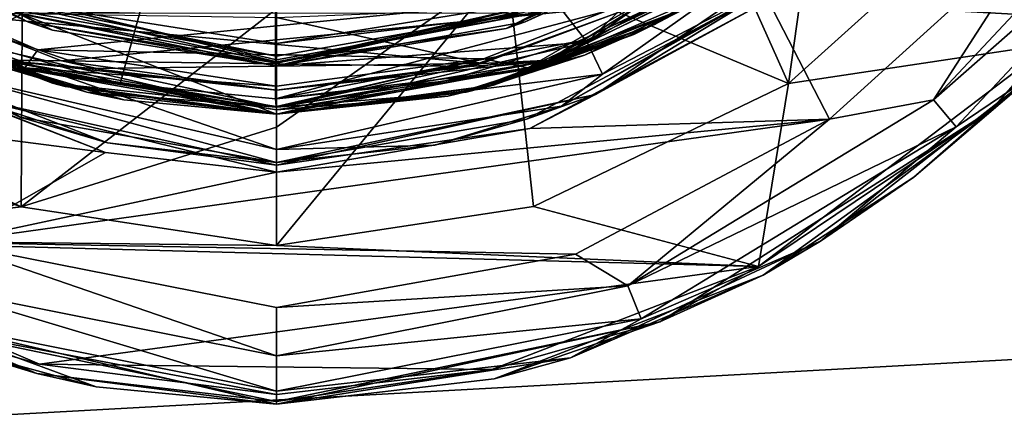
# Model space of a CAD drawing. Extents: x -252 to 252, y -10 to 685.
# Tile 12 of 256: x -2.66 to 7.53, y 59.75 to 63.98. Entities that reach past the tile are written whole.
import ezdxf

# ---------------------------------------------------------------- set-up
doc = ezdxf.new("R2010")
doc.units = 0
doc.header["$LTSCALE"] = 65.369103
for name, color, linetype in [('101', 7, 'CONTINUOUS'), ('135', 7, 'CONTINUOUS'), ('144', 7, 'CONTINUOUS'), ('2521', 7, 'CONTINUOUS'), ('2522', 7, 'CONTINUOUS'), ('2523', 7, 'CONTINUOUS'), ('2524', 7, 'CONTINUOUS'), ('2525', 7, 'CONTINUOUS'), ('2526', 7, 'CONTINUOUS'), ('2527', 7, 'CONTINUOUS'), ('2541', 7, 'CONTINUOUS'), ('2542', 7, 'CONTINUOUS'), ('2543', 7, 'CONTINUOUS'), ('2544', 7, 'CONTINUOUS'), ('292', 7, 'CONTINUOUS'), ('293', 7, 'CONTINUOUS'), ('3396', 7, 'CONTINUOUS'), ('3397', 7, 'CONTINUOUS'), ('3402', 7, 'CONTINUOUS'), ('3403', 7, 'CONTINUOUS'), ('3405', 7, 'CONTINUOUS'), ('3406', 7, 'CONTINUOUS'), ('3501', 7, 'CONTINUOUS'), ('3503', 7, 'CONTINUOUS'), ('3504', 7, 'CONTINUOUS'), ('3505', 7, 'CONTINUOUS'), ('3519', 7, 'CONTINUOUS'), ('3524', 7, 'CONTINUOUS'), ('3533', 7, 'CONTINUOUS'), ('3534', 7, 'CONTINUOUS'), ('3909', 7, 'CONTINUOUS'), ('55', 7, 'CONTINUOUS'), ('56', 7, 'CONTINUOUS'), ('57', 7, 'CONTINUOUS'), ('58', 7, 'CONTINUOUS'), ('76', 7, 'CONTINUOUS'), ('77', 7, 'CONTINUOUS'), ('78', 7, 'CONTINUOUS'), ('79', 7, 'CONTINUOUS'), ('83', 7, 'CONTINUOUS'), ('84', 7, 'CONTINUOUS'), ('85', 7, 'CONTINUOUS')]:
    doc.layers.add(name, color=color, linetype=linetype)

msp = doc.modelspace()

# ---------------------------------------------------------------- linework, layer by layer
at = {"layer": '101', "color": 7, "linetype": 'CONTINUOUS'}
msp.add_3dface([(-2.163, 64.071, -10.503), (0, 63.732, -10.721), (2.218, 64.088, -10.491), (-2.163, 64.071, -10.503)], dxfattribs=at)
at = {"layer": '135', "color": 7, "linetype": 'CONTINUOUS'}
for points in [[(2.375, 63.888, -10.909), (4.513, 64.944, -10.224), (2.69, 64.05, -10.618), (2.375, 63.888, -10.909)], [(2.218, 64.088, -10.491), (0, 63.732, -10.721), (2.69, 64.05, -10.618), (2.218, 64.088, -10.491)], [(2.69, 64.05, -10.618), (0, 63.732, -10.721), (0, 63.562, -10.902), (2.69, 64.05, -10.618)], [(0, 63.543, -10.941), (2.375, 63.888, -10.909), (2.69, 64.05, -10.618), (0, 63.543, -10.941)], [(0, 63.543, -10.941), (2.69, 64.05, -10.618), (0, 63.562, -10.902), (0, 63.543, -10.941)], [(0, 63.5, -11.143), (2.375, 63.888, -10.909), (0, 63.543, -10.941), (0, 63.5, -11.143)]]:
    msp.add_3dface(points, dxfattribs=at)
at = {"layer": '144', "color": 7, "linetype": 'CONTINUOUS'}
for points in [[(-4.696, 65.069, -10.137), (-2.316, 63.869, -10.921), (-2.69, 64.05, -10.618), (-4.696, 65.069, -10.137)], [(0, 63.543, -10.941), (-2.163, 64.071, -10.503), (-2.69, 64.05, -10.618), (0, 63.543, -10.941)], [(-2.316, 63.869, -10.921), (0, 63.5, -11.143), (-2.69, 64.05, -10.618), (-2.316, 63.869, -10.921)], [(0, 63.5, -11.143), (0, 63.543, -10.941), (-2.69, 64.05, -10.618), (0, 63.5, -11.143)], [(0, 63.732, -10.721), (-2.163, 64.071, -10.503), (0, 63.562, -10.902), (0, 63.732, -10.721)], [(-2.163, 64.071, -10.503), (0, 63.543, -10.941), (0, 63.562, -10.902), (-2.163, 64.071, -10.503)]]:
    msp.add_3dface(points, dxfattribs=at)
at = {"layer": '2521', "color": 7, "linetype": 'CONTINUOUS'}
for points in [[(7.863, 65.631, -68.5), (8.02, 63.728, -68.5), (5.296, 63.317, -68.5), (7.863, 65.631, -68.5)], [(-5.465, 61.704, -68.5), (-8.31, 64.025, -68.5), (-2.641, 62.041, -68.5), (-5.465, 61.704, -68.5)], [(-2.641, 62.041, -68.5), (-8.31, 64.025, -68.5), (-5.293, 63.315, -68.5), (-2.641, 62.041, -68.5)], [(8.02, 63.728, -68.5), (4.985, 61.423, -68.5), (5.296, 63.317, -68.5), (8.02, 63.728, -68.5)], [(5.296, 63.317, -68.5), (4.985, 61.423, -68.5), (2.658, 62.046, -68.5), (5.296, 63.317, -68.5)], [(0, 61.642, -68.5), (-5.465, 61.704, -68.5), (-2.641, 62.041, -68.5), (0, 61.642, -68.5)], [(2.658, 62.046, -68.5), (4.985, 61.423, -68.5), (0, 61.642, -68.5), (2.658, 62.046, -68.5)], [(4.985, 61.423, -68.5), (-5.465, 61.704, -68.5), (0, 61.642, -68.5), (4.985, 61.423, -68.5)], [(-5.465, 61.704, -68.5), (4.985, 61.423, -68.5), (-2.452, 60.413, -68.5), (-5.465, 61.704, -68.5)], [(4.985, 61.423, -68.5), (2.228, 60.358, -68.5), (-2.452, 60.413, -68.5), (4.985, 61.423, -68.5)], [(2.228, 60.358, -68.5), (0, 60.1, -68.5), (-2.452, 60.413, -68.5), (2.228, 60.358, -68.5)]]:
    msp.add_3dface(points, dxfattribs=at)
at = {"layer": '2522', "color": 7, "linetype": 'CONTINUOUS'}
for points in [[(5.718, 62.948, -15.5), (7.99, 65.006, -15.5), (5.086, 64.175, -15.5), (5.718, 62.948, -15.5)], [(2.621, 62.853, -15.5), (5.718, 62.948, -15.5), (5.086, 64.175, -15.5), (2.621, 62.853, -15.5)], [(-3.971, 63.46, -15.5), (-5.99, 63.149, -15.5), (-1.769, 62.605, -15.5), (-3.971, 63.46, -15.5)], [(-5.99, 63.149, -15.5), (-3.407, 61.671, -15.5), (-1.769, 62.605, -15.5), (-5.99, 63.149, -15.5)], [(-3.407, 61.671, -15.5), (5.718, 62.948, -15.5), (0, 62.4, -15.5), (-3.407, 61.671, -15.5)], [(3.093, 61.551, -15.5), (5.718, 62.948, -15.5), (-3.407, 61.671, -15.5), (3.093, 61.551, -15.5)], [(0, 62.4, -15.5), (5.718, 62.948, -15.5), (2.621, 62.853, -15.5), (0, 62.4, -15.5)], [(-1.769, 62.605, -15.5), (-3.407, 61.671, -15.5), (0, 62.4, -15.5), (-1.769, 62.605, -15.5)], [(0, 61, -15.5), (3.093, 61.551, -15.5), (-3.407, 61.671, -15.5), (0, 61, -15.5)]]:
    msp.add_3dface(points, dxfattribs=at)
at = {"layer": '2523', "color": 7, "linetype": 'CONTINUOUS'}
for points in [[(6.59, 62.349, -68.4), (8.087, 63.655, -68.4), (7.859, 63.432, -16.5), (6.59, 62.349, -68.4)], [(5.627, 61.685, -16.5), (6.59, 62.349, -68.4), (7.859, 63.432, -16.5), (5.627, 61.685, -16.5)], [(5.032, 61.336, -68.4), (6.59, 62.349, -68.4), (5.627, 61.685, -16.5), (5.032, 61.336, -68.4)], [(3.041, 60.478, -16.5), (5.032, 61.336, -68.4), (5.627, 61.685, -16.5), (3.041, 60.478, -16.5)], [(2.251, 60.261, -68.4), (5.032, 61.336, -68.4), (3.041, 60.478, -16.5), (2.251, 60.261, -68.4)], [(0, 60, -16.5), (2.251, 60.261, -68.4), (3.041, 60.478, -16.5), (0, 60, -16.5)], [(0, 60, -68.4), (2.251, 60.261, -68.4), (0, 60, -16.5), (0, 60, -68.4)]]:
    msp.add_3dface(points, dxfattribs=at)
at = {"layer": '2524', "color": 7, "linetype": 'CONTINUOUS'}
for points in [[(-5.519, 61.618, -68.4), (-2.477, 60.316, -68.4), (-3.384, 60.594, -16.5), (-5.519, 61.618, -68.4)], [(-3.384, 60.594, -16.5), (-2.477, 60.316, -68.4), (-1.865, 60.179, -16.5), (-3.384, 60.594, -16.5)], [(-2.477, 60.316, -68.4), (0, 60, -68.4), (-1.865, 60.179, -16.5), (-2.477, 60.316, -68.4)], [(0, 60, -68.4), (0, 60, -16.5), (-1.865, 60.179, -16.5), (0, 60, -68.4)]]:
    msp.add_3dface(points, dxfattribs=at)
at = {"layer": '2525', "color": 7, "linetype": 'CONTINUOUS'}
msp.add_3dface([(0, 63.5, -64.5), (2.896, 64.149, -64.5), (-2.633, 64.035, -64.5), (0, 63.5, -64.5)], dxfattribs=at)
at = {"layer": '2526', "color": 7, "linetype": 'CONTINUOUS'}
for points in [[(2.586, 62.947, -15.6), (5.028, 64.256, -15.6), (2.949, 63.084, -63.5), (2.586, 62.947, -15.6)], [(2.949, 63.084, -63.5), (5.028, 64.256, -15.6), (5.122, 64.325, -63.5), (2.949, 63.084, -63.5)], [(1.638, 62.678, -63.5), (2.586, 62.947, -15.6), (2.949, 63.084, -63.5), (1.638, 62.678, -63.5)], [(0, 62.5, -15.6), (2.586, 62.947, -15.6), (0, 62.5, -63.5), (0, 62.5, -15.6)], [(0, 62.5, -63.5), (2.586, 62.947, -15.6), (1.638, 62.678, -63.5), (0, 62.5, -63.5)]]:
    msp.add_3dface(points, dxfattribs=at)
at = {"layer": '2527', "color": 7, "linetype": 'CONTINUOUS'}
for points in [[(-4.862, 64.136, -63.5), (-3.923, 63.547, -15.6), (-2.651, 62.97, -63.5), (-4.862, 64.136, -63.5)], [(-3.923, 63.547, -15.6), (-1.746, 62.703, -15.6), (-2.651, 62.97, -63.5), (-3.923, 63.547, -15.6)], [(0, 62.5, -15.6), (0, 62.5, -63.5), (-2.651, 62.97, -63.5), (0, 62.5, -15.6)], [(-1.746, 62.703, -15.6), (0, 62.5, -15.6), (-2.651, 62.97, -63.5), (-1.746, 62.703, -15.6)]]:
    msp.add_3dface(points, dxfattribs=at)
at = {"layer": '2541', "color": 7, "linetype": 'CONTINUOUS'}
for points in [[(9.321, 65.848, -15.634), (7.99, 65.006, -15.5), (6.795, 63.15, -15.634), (9.321, 65.848, -15.634)], [(9.321, 65.848, -15.634), (6.795, 63.15, -15.634), (9.615, 65.629, -16), (9.321, 65.848, -15.634)], [(9.615, 65.629, -16), (6.795, 63.15, -15.634), (7.029, 62.869, -16), (9.615, 65.629, -16)], [(7.859, 63.432, -16.5), (9.615, 65.629, -16), (7.029, 62.869, -16), (7.859, 63.432, -16.5)], [(7.99, 65.006, -15.5), (5.718, 62.948, -15.5), (6.795, 63.15, -15.634), (7.99, 65.006, -15.5)], [(5.627, 61.685, -16.5), (7.859, 63.432, -16.5), (7.029, 62.869, -16), (5.627, 61.685, -16.5)], [(6.795, 63.15, -15.634), (5.718, 62.948, -15.5), (3.634, 61.224, -15.634), (6.795, 63.15, -15.634)], [(6.795, 63.15, -15.634), (3.634, 61.224, -15.634), (7.029, 62.869, -16), (6.795, 63.15, -15.634)], [(5.718, 62.948, -15.5), (3.093, 61.551, -15.5), (3.634, 61.224, -15.634), (5.718, 62.948, -15.5)], [(7.029, 62.869, -16), (3.634, 61.224, -15.634), (3.771, 60.884, -16), (7.029, 62.869, -16)], [(5.627, 61.685, -16.5), (7.029, 62.869, -16), (3.771, 60.884, -16), (5.627, 61.685, -16.5)], [(3.041, 60.478, -16.5), (5.627, 61.685, -16.5), (3.771, 60.884, -16), (3.041, 60.478, -16.5)], [(3.093, 61.551, -15.5), (0, 61, -15.5), (3.634, 61.224, -15.634), (3.093, 61.551, -15.5)], [(0, 61, -15.5), (0, 60.5, -15.634), (3.634, 61.224, -15.634), (0, 61, -15.5)], [(3.634, 61.224, -15.634), (0, 60.5, -15.634), (3.771, 60.884, -16), (3.634, 61.224, -15.634)], [(0, 60.134, -16), (3.041, 60.478, -16.5), (3.771, 60.884, -16), (0, 60.134, -16)], [(0, 60.5, -15.634), (0, 60.134, -16), (3.771, 60.884, -16), (0, 60.5, -15.634)], [(0, 60, -16.5), (3.041, 60.478, -16.5), (0, 60.134, -16), (0, 60, -16.5)]]:
    msp.add_3dface(points, dxfattribs=at)
at = {"layer": '2542', "color": 7, "linetype": 'CONTINUOUS'}
for points in [[(0, 60.5, -15.634), (-3.407, 61.671, -15.5), (-3.634, 61.224, -15.634), (0, 60.5, -15.634)], [(0, 61, -15.5), (-3.407, 61.671, -15.5), (0, 60.5, -15.634), (0, 61, -15.5)], [(0, 60.134, -16), (-3.634, 61.224, -15.634), (-3.772, 60.884, -16), (0, 60.134, -16)], [(0, 60.5, -15.634), (-3.634, 61.224, -15.634), (0, 60.134, -16), (0, 60.5, -15.634)], [(0, 60, -16.5), (0, 60.134, -16), (-3.772, 60.884, -16), (0, 60, -16.5)], [(-1.865, 60.179, -16.5), (0, 60, -16.5), (-3.772, 60.884, -16), (-1.865, 60.179, -16.5)], [(-3.384, 60.594, -16.5), (-1.865, 60.179, -16.5), (-3.772, 60.884, -16), (-3.384, 60.594, -16.5)]]:
    msp.add_3dface(points, dxfattribs=at)
at = {"layer": '2543', "color": 7, "linetype": 'CONTINUOUS'}
for points in [[(-2.633, 64.035, -64.5), (-4.835, 65.371, -64.5), (-3.214, 63.746, -64.366), (-2.633, 64.035, -64.5)], [(-4.862, 64.136, -63.5), (-2.651, 62.97, -63.5), (-3.37, 63.415, -64), (-4.862, 64.136, -63.5)], [(0, 63, -64.366), (-2.633, 64.035, -64.5), (-3.214, 63.746, -64.366), (0, 63, -64.366)], [(0, 63.5, -64.5), (-2.633, 64.035, -64.5), (0, 63, -64.366), (0, 63.5, -64.5)], [(0, 62.634, -64), (-3.214, 63.746, -64.366), (-3.37, 63.415, -64), (0, 62.634, -64)], [(0, 62.634, -64), (0, 63, -64.366), (-3.214, 63.746, -64.366), (0, 62.634, -64)], [(0, 62.5, -63.5), (0, 62.634, -64), (-3.37, 63.415, -64), (0, 62.5, -63.5)], [(-2.651, 62.97, -63.5), (0, 62.5, -63.5), (-3.37, 63.415, -64), (-2.651, 62.97, -63.5)]]:
    msp.add_3dface(points, dxfattribs=at)
at = {"layer": '2544', "color": 7, "linetype": 'CONTINUOUS'}
for points in [[(5.9, 65.653, -64.366), (3.214, 63.746, -64.366), (6.156, 65.391, -64), (5.9, 65.653, -64.366)], [(5.9, 65.653, -64.366), (5.063, 65.562, -64.5), (3.214, 63.746, -64.366), (5.9, 65.653, -64.366)], [(5.063, 65.562, -64.5), (2.896, 64.149, -64.5), (3.214, 63.746, -64.366), (5.063, 65.562, -64.5)], [(6.156, 65.391, -64), (3.214, 63.746, -64.366), (3.371, 63.415, -64), (6.156, 65.391, -64)], [(5.122, 64.325, -63.5), (6.156, 65.391, -64), (3.371, 63.415, -64), (5.122, 64.325, -63.5)], [(2.949, 63.084, -63.5), (5.122, 64.325, -63.5), (3.371, 63.415, -64), (2.949, 63.084, -63.5)], [(2.896, 64.149, -64.5), (0, 63.5, -64.5), (3.214, 63.746, -64.366), (2.896, 64.149, -64.5)], [(3.214, 63.746, -64.366), (0, 63, -64.366), (3.371, 63.415, -64), (3.214, 63.746, -64.366)], [(3.214, 63.746, -64.366), (0, 63.5, -64.5), (0, 63, -64.366), (3.214, 63.746, -64.366)], [(3.371, 63.415, -64), (0, 63, -64.366), (0, 62.634, -64), (3.371, 63.415, -64)], [(2.949, 63.084, -63.5), (3.371, 63.415, -64), (0, 62.634, -64), (2.949, 63.084, -63.5)], [(1.638, 62.678, -63.5), (2.949, 63.084, -63.5), (0, 62.634, -64), (1.638, 62.678, -63.5)], [(0, 62.5, -63.5), (1.638, 62.678, -63.5), (0, 62.634, -64), (0, 62.5, -63.5)]]:
    msp.add_3dface(points, dxfattribs=at)
at = {"layer": '292', "color": 7, "linetype": 'CONTINUOUS'}
for points in [[(4.111, 64.689, -57.9), (2.57, 63.955, -57.9), (3.244, 64.263, -57.971), (4.111, 64.689, -57.9)], [(0, 63.5, -57.9), (0, 63.529, -57.971), (3.244, 64.263, -57.971), (0, 63.5, -57.9)], [(2.57, 63.955, -57.9), (0, 63.5, -57.9), (3.244, 64.263, -57.971), (2.57, 63.955, -57.9)], [(0, 63.529, -57.971), (2.537, 64.049, -58), (3.244, 64.263, -57.971), (0, 63.529, -57.971)], [(0, 63.6, -58), (2.537, 64.049, -58), (0, 63.529, -57.971), (0, 63.6, -58)]]:
    msp.add_3dface(points, dxfattribs=at)
at = {"layer": '293', "color": 7, "linetype": 'CONTINUOUS'}
for points in [[(-2.563, 63.953, -57.9), (-4.09, 64.677, -57.9), (-3.244, 64.263, -57.971), (-2.563, 63.953, -57.9)], [(0, 63.529, -57.971), (-2.563, 63.953, -57.9), (-3.244, 64.263, -57.971), (0, 63.529, -57.971)], [(-2.53, 64.046, -58), (0, 63.6, -58), (-3.244, 64.263, -57.971), (-2.53, 64.046, -58)], [(0, 63.6, -58), (0, 63.529, -57.971), (-3.244, 64.263, -57.971), (0, 63.6, -58)], [(0, 63.5, -57.9), (-2.563, 63.953, -57.9), (0, 63.529, -57.971), (0, 63.5, -57.9)]]:
    msp.add_3dface(points, dxfattribs=at)
at = {"layer": '3396', "color": 7, "linetype": 'CONTINUOUS'}
for points in [[(8.087, 63.655, -68.4), (7.385, 63.037, -68.471), (10.071, 66.084, -68.471), (8.087, 63.655, -68.4)], [(7.385, 63.037, -68.471), (8.02, 63.728, -68.5), (10.071, 66.084, -68.471), (7.385, 63.037, -68.471)], [(4.985, 61.423, -68.5), (8.02, 63.728, -68.5), (7.385, 63.037, -68.471), (4.985, 61.423, -68.5)], [(8.087, 63.655, -68.4), (6.59, 62.349, -68.4), (7.385, 63.037, -68.471), (8.087, 63.655, -68.4)], [(3.966, 60.852, -68.471), (4.985, 61.423, -68.5), (7.385, 63.037, -68.471), (3.966, 60.852, -68.471)], [(5.032, 61.336, -68.4), (3.966, 60.852, -68.471), (7.385, 63.037, -68.471), (5.032, 61.336, -68.4)], [(6.59, 62.349, -68.4), (5.032, 61.336, -68.4), (7.385, 63.037, -68.471), (6.59, 62.349, -68.4)], [(2.228, 60.358, -68.5), (4.985, 61.423, -68.5), (3.966, 60.852, -68.471), (2.228, 60.358, -68.5)], [(5.032, 61.336, -68.4), (2.251, 60.261, -68.4), (3.966, 60.852, -68.471), (5.032, 61.336, -68.4)], [(2.251, 60.261, -68.4), (0, 60, -68.4), (3.966, 60.852, -68.471), (2.251, 60.261, -68.4)], [(0, 60.029, -68.471), (2.228, 60.358, -68.5), (3.966, 60.852, -68.471), (0, 60.029, -68.471)], [(0, 60, -68.4), (0, 60.029, -68.471), (3.966, 60.852, -68.471), (0, 60, -68.4)], [(0, 60.1, -68.5), (2.228, 60.358, -68.5), (0, 60.029, -68.471), (0, 60.1, -68.5)]]:
    msp.add_3dface(points, dxfattribs=at)
at = {"layer": '3397', "color": 7, "linetype": 'CONTINUOUS'}
for points in [[(-2.477, 60.316, -68.4), (-5.519, 61.618, -68.4), (-3.966, 60.852, -68.471), (-2.477, 60.316, -68.4)], [(-5.465, 61.704, -68.5), (-2.452, 60.413, -68.5), (-3.966, 60.852, -68.471), (-5.465, 61.704, -68.5)], [(-2.477, 60.316, -68.4), (-3.966, 60.852, -68.471), (0, 60.029, -68.471), (-2.477, 60.316, -68.4)], [(-3.966, 60.852, -68.471), (0, 60.1, -68.5), (0, 60.029, -68.471), (-3.966, 60.852, -68.471)], [(-2.452, 60.413, -68.5), (0, 60.1, -68.5), (-3.966, 60.852, -68.471), (-2.452, 60.413, -68.5)], [(0, 60, -68.4), (-2.477, 60.316, -68.4), (0, 60.029, -68.471), (0, 60, -68.4)]]:
    msp.add_3dface(points, dxfattribs=at)
at = {"layer": '3402', "color": 7, "linetype": 'CONTINUOUS'}
for points in [[(-1.746, 62.703, -15.6), (-3.923, 63.547, -15.6), (-3.299, 63.202, -15.529), (-1.746, 62.703, -15.6)], [(-3.971, 63.46, -15.5), (-1.769, 62.605, -15.5), (-3.299, 63.202, -15.529), (-3.971, 63.46, -15.5)], [(-1.769, 62.605, -15.5), (0, 62.4, -15.5), (-3.299, 63.202, -15.529), (-1.769, 62.605, -15.5)], [(0, 62.4, -15.5), (0, 62.471, -15.529), (-3.299, 63.202, -15.529), (0, 62.4, -15.5)], [(0, 62.471, -15.529), (-1.746, 62.703, -15.6), (-3.299, 63.202, -15.529), (0, 62.471, -15.529)], [(0, 62.5, -15.6), (-1.746, 62.703, -15.6), (0, 62.471, -15.529), (0, 62.5, -15.6)]]:
    msp.add_3dface(points, dxfattribs=at)
at = {"layer": '3403', "color": 7, "linetype": 'CONTINUOUS'}
for points in [[(5.028, 64.256, -15.6), (3.3, 63.202, -15.529), (6.103, 65.115, -15.529), (5.028, 64.256, -15.6)], [(3.3, 63.202, -15.529), (5.086, 64.175, -15.5), (6.103, 65.115, -15.529), (3.3, 63.202, -15.529)], [(5.028, 64.256, -15.6), (2.586, 62.947, -15.6), (3.3, 63.202, -15.529), (5.028, 64.256, -15.6)], [(2.621, 62.853, -15.5), (5.086, 64.175, -15.5), (3.3, 63.202, -15.529), (2.621, 62.853, -15.5)], [(2.586, 62.947, -15.6), (0, 62.5, -15.6), (3.3, 63.202, -15.529), (2.586, 62.947, -15.6)], [(0, 62.5, -15.6), (0, 62.471, -15.529), (3.3, 63.202, -15.529), (0, 62.5, -15.6)], [(0, 62.471, -15.529), (2.621, 62.853, -15.5), (3.3, 63.202, -15.529), (0, 62.471, -15.529)], [(0, 62.4, -15.5), (2.621, 62.853, -15.5), (0, 62.471, -15.529), (0, 62.4, -15.5)]]:
    msp.add_3dface(points, dxfattribs=at)
at = {"layer": '3405', "color": 7, "linetype": 'CONTINUOUS'}
for points in [[(5.812, 67.003, -68.4), (5.296, 63.317, -68.5), (4.278, 65.594, -68.4), (5.812, 67.003, -68.4)], [(7.863, 65.631, -68.5), (5.296, 63.317, -68.5), (5.812, 67.003, -68.4), (7.863, 65.631, -68.5)], [(4.278, 65.594, -68.4), (5.296, 63.317, -68.5), (2.385, 64.541, -68.4), (4.278, 65.594, -68.4)], [(0, 62.866, -68.475), (0, 64.089, -68.4), (2.385, 64.541, -68.4), (0, 62.866, -68.475)], [(0, 61.642, -68.5), (0, 62.866, -68.475), (2.385, 64.541, -68.4), (0, 61.642, -68.5)], [(2.658, 62.046, -68.5), (0, 61.642, -68.5), (2.385, 64.541, -68.4), (2.658, 62.046, -68.5)], [(5.296, 63.317, -68.5), (2.658, 62.046, -68.5), (2.385, 64.541, -68.4), (5.296, 63.317, -68.5)]]:
    msp.add_3dface(points, dxfattribs=at)
at = {"layer": '3406', "color": 7, "linetype": 'CONTINUOUS'}
for points in [[(-2.627, 64.639, -68.4), (-5.293, 63.315, -68.5), (-4.473, 65.743, -68.4), (-2.627, 64.639, -68.4)], [(-2.641, 62.041, -68.5), (-5.293, 63.315, -68.5), (-2.627, 64.639, -68.4), (-2.641, 62.041, -68.5)], [(0, 64.089, -68.4), (-2.641, 62.041, -68.5), (-2.627, 64.639, -68.4), (0, 64.089, -68.4)], [(0, 62.866, -68.475), (-2.641, 62.041, -68.5), (0, 64.089, -68.4), (0, 62.866, -68.475)], [(0, 61.642, -68.5), (-2.641, 62.041, -68.5), (0, 62.866, -68.475), (0, 61.642, -68.5)]]:
    msp.add_3dface(points, dxfattribs=at)
at = {"layer": '3501', "color": 7, "linetype": 'CONTINUOUS'}
for points in [[(-3.978, 64.242, 13.5), (-2.222, 63.553, 13.5), (3.772, 64.139, 13.5), (-3.978, 64.242, 13.5)], [(3.772, 64.139, 13.5), (-2.222, 63.553, 13.5), (2, 63.495, 13.5), (3.772, 64.139, 13.5)], [(-2.222, 63.553, 13.5), (0, 63.25, 13.5), (2, 63.495, 13.5), (-2.222, 63.553, 13.5)]]:
    msp.add_3dface(points, dxfattribs=at)
at = {"layer": '3503', "color": 7, "linetype": 'CONTINUOUS'}
for points in [[(5.291, 64.739, 13.25), (3.694, 63.826, 13.25), (4.245, 64.099, 10.542), (5.291, 64.739, 13.25)], [(4.245, 64.099, 10.542), (3.694, 63.826, 13.25), (2.244, 63.301, 10.937), (4.245, 64.099, 10.542)], [(3.694, 63.826, 13.25), (1.962, 63.229, 13.25), (2.244, 63.301, 10.937), (3.694, 63.826, 13.25)], [(1.962, 63.229, 13.25), (0, 63, 13.25), (2.244, 63.301, 10.937), (1.962, 63.229, 13.25)], [(2.244, 63.301, 10.937), (0, 63, 13.25), (0, 63, 11.071), (2.244, 63.301, 10.937)]]:
    msp.add_3dface(points, dxfattribs=at)
at = {"layer": '3504', "color": 7, "linetype": 'CONTINUOUS'}
for points in [[(-2.317, 63.321, 10.928), (-3.908, 63.927, 13.25), (-4.062, 64.004, 10.592), (-2.317, 63.321, 10.928)], [(-2.186, 63.285, 13.25), (-3.908, 63.927, 13.25), (-2.317, 63.321, 10.928), (-2.186, 63.285, 13.25)], [(0, 63, 11.071), (-2.186, 63.285, 13.25), (-2.317, 63.321, 10.928), (0, 63, 11.071)], [(0, 63, 11.071), (0, 63, 13.25), (-2.186, 63.285, 13.25), (0, 63, 11.071)]]:
    msp.add_3dface(points, dxfattribs=at)
at = {"layer": '3505', "color": 7, "linetype": 'CONTINUOUS'}
for points in [[(-4.325, 64.468, 10.009), (4.058, 64.323, 10.091), (-2.467, 63.665, 10.438), (-4.325, 64.468, 10.009)], [(4.058, 64.323, 10.091), (2.141, 63.572, 10.484), (-2.467, 63.665, 10.438), (4.058, 64.323, 10.091)], [(2.141, 63.572, 10.484), (0, 63.29, 10.617), (-2.467, 63.665, 10.438), (2.141, 63.572, 10.484)]]:
    msp.add_3dface(points, dxfattribs=at)
at = {"layer": '3519', "color": 7, "linetype": 'CONTINUOUS'}
for points in [[(-2.601, 63.479, 10.626), (-4.062, 64.004, 10.592), (-4.921, 64.575, 10.048), (-2.601, 63.479, 10.626)], [(-4.325, 64.468, 10.009), (-2.601, 63.479, 10.626), (-4.921, 64.575, 10.048), (-4.325, 64.468, 10.009)], [(-4.325, 64.468, 10.009), (-2.467, 63.665, 10.438), (-2.601, 63.479, 10.626), (-4.325, 64.468, 10.009)], [(-2.317, 63.321, 10.928), (-4.062, 64.004, 10.592), (-2.601, 63.479, 10.626), (-2.317, 63.321, 10.928)], [(-2.467, 63.665, 10.438), (0, 63.29, 10.617), (-2.601, 63.479, 10.626), (-2.467, 63.665, 10.438)], [(0, 63.072, 10.812), (-2.601, 63.479, 10.626), (0, 63.079, 10.802), (0, 63.072, 10.812)], [(0, 63.072, 10.812), (-2.317, 63.321, 10.928), (-2.601, 63.479, 10.626), (0, 63.072, 10.812)], [(-2.601, 63.479, 10.626), (0, 63.29, 10.617), (0, 63.079, 10.802), (-2.601, 63.479, 10.626)], [(0, 63, 11.071), (-2.317, 63.321, 10.928), (0, 63.072, 10.812), (0, 63, 11.071)]]:
    msp.add_3dface(points, dxfattribs=at)
at = {"layer": '3524', "color": 7, "linetype": 'CONTINUOUS'}
for points in [[(4.92, 64.575, 10.048), (4.245, 64.099, 10.542), (2.6, 63.479, 10.626), (4.92, 64.575, 10.048)], [(4.058, 64.323, 10.091), (4.92, 64.575, 10.048), (2.6, 63.479, 10.626), (4.058, 64.323, 10.091)], [(2.141, 63.572, 10.484), (4.058, 64.323, 10.091), (2.6, 63.479, 10.626), (2.141, 63.572, 10.484)], [(4.245, 64.099, 10.542), (2.244, 63.301, 10.937), (2.6, 63.479, 10.626), (4.245, 64.099, 10.542)], [(0, 63.29, 10.617), (2.141, 63.572, 10.484), (0, 63.079, 10.802), (0, 63.29, 10.617)], [(0, 63.072, 10.812), (2.141, 63.572, 10.484), (2.6, 63.479, 10.626), (0, 63.072, 10.812)], [(2.141, 63.572, 10.484), (0, 63.072, 10.812), (0, 63.079, 10.802), (2.141, 63.572, 10.484)], [(2.244, 63.301, 10.937), (0, 63, 11.071), (2.6, 63.479, 10.626), (2.244, 63.301, 10.937)], [(0, 63, 11.071), (0, 63.072, 10.812), (2.6, 63.479, 10.626), (0, 63, 11.071)]]:
    msp.add_3dface(points, dxfattribs=at)
at = {"layer": '3533', "color": 7, "linetype": 'CONTINUOUS'}
for points in [[(-2.222, 63.553, 13.5), (-3.978, 64.242, 13.5), (-2.837, 63.56, 13.427), (-2.222, 63.553, 13.5)], [(-3.908, 63.927, 13.25), (-2.186, 63.285, 13.25), (-2.837, 63.56, 13.427), (-3.908, 63.927, 13.25)], [(-2.186, 63.285, 13.25), (0, 63, 13.25), (-2.837, 63.56, 13.427), (-2.186, 63.285, 13.25)], [(0, 63, 13.25), (0, 63.073, 13.427), (-2.837, 63.56, 13.427), (0, 63, 13.25)], [(0, 63.073, 13.427), (-2.222, 63.553, 13.5), (-2.837, 63.56, 13.427), (0, 63.073, 13.427)], [(0, 63.25, 13.5), (-2.222, 63.553, 13.5), (0, 63.073, 13.427), (0, 63.25, 13.5)]]:
    msp.add_3dface(points, dxfattribs=at)
at = {"layer": '3534', "color": 7, "linetype": 'CONTINUOUS'}
for points in [[(5.386, 64.895, 13.427), (3.772, 64.139, 13.5), (2.837, 63.56, 13.427), (5.386, 64.895, 13.427)], [(5.291, 64.739, 13.25), (5.386, 64.895, 13.427), (2.837, 63.56, 13.427), (5.291, 64.739, 13.25)], [(3.694, 63.826, 13.25), (5.291, 64.739, 13.25), (2.837, 63.56, 13.427), (3.694, 63.826, 13.25)], [(3.772, 64.139, 13.5), (2, 63.495, 13.5), (2.837, 63.56, 13.427), (3.772, 64.139, 13.5)], [(1.962, 63.229, 13.25), (3.694, 63.826, 13.25), (2.837, 63.56, 13.427), (1.962, 63.229, 13.25)], [(1.962, 63.229, 13.25), (2.837, 63.56, 13.427), (0, 63.073, 13.427), (1.962, 63.229, 13.25)], [(2, 63.495, 13.5), (0, 63.25, 13.5), (2.837, 63.56, 13.427), (2, 63.495, 13.5)], [(2.837, 63.56, 13.427), (0, 63.25, 13.5), (0, 63.073, 13.427), (2.837, 63.56, 13.427)], [(0, 63, 13.25), (1.962, 63.229, 13.25), (0, 63.073, 13.427), (0, 63, 13.25)]]:
    msp.add_3dface(points, dxfattribs=at)
at = {"layer": '3909', "color": 7, "linetype": 'CONTINUOUS'}
for points in [[(90.2, 65, -9.526), (90.2, 59.5, -11), (-9.9, 65, -9.526), (90.2, 65, -9.526)], [(90.2, 59.5, -11), (-9.9, 59.5, -11), (-9.9, 65, -9.526), (90.2, 59.5, -11)], [(90.2, 59.5, 11), (90.2, 65, 9.526), (-9.9, 59.5, 11), (90.2, 59.5, 11)], [(-9.9, 59.5, 11), (90.2, 65, 9.526), (-9.9, 65, 9.526), (-9.9, 59.5, 11)]]:
    msp.add_3dface(points, dxfattribs=at)
at = {"layer": '55', "color": 7, "linetype": 'CONTINUOUS'}
for points in [[(2.123, 63.526, 13.5), (0, 64, 13.5), (3.798, 64.152, 13.5), (2.123, 63.526, 13.5)], [(-1.905, 63.472, 13.5), (-3.59, 64.054, 13.5), (2.123, 63.526, 13.5), (-1.905, 63.472, 13.5)], [(-3.59, 64.054, 13.5), (0, 64, 13.5), (2.123, 63.526, 13.5), (-3.59, 64.054, 13.5)], [(0, 63.25, 13.5), (-1.905, 63.472, 13.5), (2.123, 63.526, 13.5), (0, 63.25, 13.5)]]:
    msp.add_3dface(points, dxfattribs=at)
at = {"layer": '56', "color": 7, "linetype": 'CONTINUOUS'}
for points in [[(3.908, 63.927, 13.75), (5.487, 64.878, 13.75), (4.605, 64.301, 14.368), (3.908, 63.927, 13.75)], [(3.184, 63.61, 14.348), (3.908, 63.927, 13.75), (4.605, 64.301, 14.368), (3.184, 63.61, 14.348)], [(2.186, 63.285, 13.75), (3.908, 63.927, 13.75), (3.184, 63.61, 14.348), (2.186, 63.285, 13.75)], [(1.771, 63.187, 14.335), (2.186, 63.285, 13.75), (3.184, 63.61, 14.348), (1.771, 63.187, 14.335)], [(0, 63, 14.329), (2.186, 63.285, 13.75), (1.771, 63.187, 14.335), (0, 63, 14.329)], [(0, 63, 13.75), (2.186, 63.285, 13.75), (0, 63, 14.329), (0, 63, 13.75)]]:
    msp.add_3dface(points, dxfattribs=at)
at = {"layer": '57', "color": 7, "linetype": 'CONTINUOUS'}
for points in [[(-3.694, 63.826, 13.75), (-1.962, 63.229, 13.75), (-2.938, 63.518, 14.345), (-3.694, 63.826, 13.75)], [(-2.938, 63.518, 14.345), (-1.962, 63.229, 13.75), (-1.579, 63.148, 14.334), (-2.938, 63.518, 14.345)], [(-1.962, 63.229, 13.75), (0, 63, 13.75), (-1.579, 63.148, 14.334), (-1.962, 63.229, 13.75)], [(0, 63, 13.75), (0, 63, 14.329), (-1.579, 63.148, 14.334), (0, 63, 13.75)]]:
    msp.add_3dface(points, dxfattribs=at)
at = {"layer": '58', "color": 7, "linetype": 'CONTINUOUS'}
for points in [[(-3.02, 63.716, 14.579), (-0.008, 69.116, 16.462), (-4.311, 64.313, 14.596), (-3.02, 63.716, 14.579)], [(-1.617, 63.317, 14.567), (-0.008, 69.116, 16.462), (-3.02, 63.716, 14.579), (-1.617, 63.317, 14.567)], [(-0.009, 63.16, 14.562), (-0.008, 69.116, 16.462), (-1.617, 63.317, 14.567), (-0.009, 63.16, 14.562)], [(-0.009, 63.16, 14.562), (4.293, 64.303, 14.596), (-0.008, 69.116, 16.462), (-0.009, 63.16, 14.562)], [(3.124, 63.756, 14.58), (4.293, 64.303, 14.596), (-0.009, 63.16, 14.562), (3.124, 63.756, 14.58)], [(1.737, 63.342, 14.568), (3.124, 63.756, 14.58), (-0.009, 63.16, 14.562), (1.737, 63.342, 14.568)], [(0, 63.159, 14.562), (1.737, 63.342, 14.568), (-0.009, 63.16, 14.562), (0, 63.159, 14.562)]]:
    msp.add_3dface(points, dxfattribs=at)
at = {"layer": '76', "color": 7, "linetype": 'CONTINUOUS'}
for points in [[(-3.59, 64.054, 13.5), (-1.905, 63.472, 13.5), (-2.837, 63.56, 13.573), (-3.59, 64.054, 13.5)], [(-1.962, 63.229, 13.75), (-3.694, 63.826, 13.75), (-2.837, 63.56, 13.573), (-1.962, 63.229, 13.75)], [(0, 63.25, 13.5), (0, 63.073, 13.573), (-2.837, 63.56, 13.573), (0, 63.25, 13.5)], [(0, 63.073, 13.573), (-1.962, 63.229, 13.75), (-2.837, 63.56, 13.573), (0, 63.073, 13.573)], [(-1.905, 63.472, 13.5), (0, 63.25, 13.5), (-2.837, 63.56, 13.573), (-1.905, 63.472, 13.5)], [(0, 63, 13.75), (-1.962, 63.229, 13.75), (0, 63.073, 13.573), (0, 63, 13.75)]]:
    msp.add_3dface(points, dxfattribs=at)
at = {"layer": '77', "color": 7, "linetype": 'CONTINUOUS'}
for points in [[(2.837, 63.56, 13.573), (3.798, 64.152, 13.5), (5.386, 64.895, 13.573), (2.837, 63.56, 13.573)], [(3.908, 63.927, 13.75), (2.837, 63.56, 13.573), (5.386, 64.895, 13.573), (3.908, 63.927, 13.75)], [(5.487, 64.878, 13.75), (3.908, 63.927, 13.75), (5.386, 64.895, 13.573), (5.487, 64.878, 13.75)], [(2.123, 63.526, 13.5), (3.798, 64.152, 13.5), (2.837, 63.56, 13.573), (2.123, 63.526, 13.5)], [(3.908, 63.927, 13.75), (2.186, 63.285, 13.75), (2.837, 63.56, 13.573), (3.908, 63.927, 13.75)], [(0, 63.073, 13.573), (2.123, 63.526, 13.5), (2.837, 63.56, 13.573), (0, 63.073, 13.573)], [(0, 63, 13.75), (0, 63.073, 13.573), (2.837, 63.56, 13.573), (0, 63, 13.75)], [(2.186, 63.285, 13.75), (0, 63, 13.75), (2.837, 63.56, 13.573), (2.186, 63.285, 13.75)], [(0, 63.25, 13.5), (2.123, 63.526, 13.5), (0, 63.073, 13.573), (0, 63.25, 13.5)]]:
    msp.add_3dface(points, dxfattribs=at)
at = {"layer": '78', "color": 7, "linetype": 'CONTINUOUS'}
for points in [[(-1.617, 63.317, 14.567), (-3.02, 63.716, 14.579), (-2.69, 63.479, 14.483), (-1.617, 63.317, 14.567)], [(-2.938, 63.518, 14.345), (-1.579, 63.148, 14.334), (-2.69, 63.479, 14.483), (-2.938, 63.518, 14.345)], [(0, 63.044, 14.47), (-1.617, 63.317, 14.567), (-2.69, 63.479, 14.483), (0, 63.044, 14.47)], [(-1.579, 63.148, 14.334), (0, 63, 14.329), (-2.69, 63.479, 14.483), (-1.579, 63.148, 14.334)], [(0, 63, 14.329), (0, 63.044, 14.47), (-2.69, 63.479, 14.483), (0, 63, 14.329)], [(-0.009, 63.16, 14.562), (-1.617, 63.317, 14.567), (0, 63.044, 14.47), (-0.009, 63.16, 14.562)], [(0, 63.159, 14.562), (-0.009, 63.16, 14.562), (0, 63.044, 14.47), (0, 63.159, 14.562)]]:
    msp.add_3dface(points, dxfattribs=at)
at = {"layer": '79', "color": 7, "linetype": 'CONTINUOUS'}
for points in [[(3.124, 63.756, 14.58), (2.69, 63.479, 14.483), (5.135, 64.681, 14.513), (3.124, 63.756, 14.58)], [(2.69, 63.479, 14.483), (4.605, 64.301, 14.368), (5.135, 64.681, 14.513), (2.69, 63.479, 14.483)], [(4.293, 64.303, 14.596), (3.124, 63.756, 14.58), (5.135, 64.681, 14.513), (4.293, 64.303, 14.596)], [(3.184, 63.61, 14.348), (4.605, 64.301, 14.368), (2.69, 63.479, 14.483), (3.184, 63.61, 14.348)], [(3.124, 63.756, 14.58), (1.737, 63.342, 14.568), (2.69, 63.479, 14.483), (3.124, 63.756, 14.58)], [(1.771, 63.187, 14.335), (3.184, 63.61, 14.348), (2.69, 63.479, 14.483), (1.771, 63.187, 14.335)], [(1.737, 63.342, 14.568), (0, 63.159, 14.562), (2.69, 63.479, 14.483), (1.737, 63.342, 14.568)], [(0, 63.159, 14.562), (0, 63.044, 14.47), (2.69, 63.479, 14.483), (0, 63.159, 14.562)], [(0, 63.044, 14.47), (1.771, 63.187, 14.335), (2.69, 63.479, 14.483), (0, 63.044, 14.47)], [(0, 63, 14.329), (1.771, 63.187, 14.335), (0, 63.044, 14.47), (0, 63, 14.329)]]:
    msp.add_3dface(points, dxfattribs=at)
at = {"layer": '83', "color": 7, "linetype": 'CONTINUOUS'}
msp.add_3dface([(2.537, 64.049, -58), (0, 63.6, -58), (-2.53, 64.046, -58), (2.537, 64.049, -58)], dxfattribs=at)
at = {"layer": '84', "color": 7, "linetype": 'CONTINUOUS'}
for points in [[(-4.09, 64.677, -57.9), (-2.563, 63.953, -57.9), (-4.696, 65.069, -10.137), (-4.09, 64.677, -57.9)], [(-4.696, 65.069, -10.137), (-2.563, 63.953, -57.9), (-2.316, 63.869, -10.921), (-4.696, 65.069, -10.137)], [(-2.563, 63.953, -57.9), (0, 63.5, -57.9), (-2.316, 63.869, -10.921), (-2.563, 63.953, -57.9)], [(-2.316, 63.869, -10.921), (0, 63.5, -57.9), (0, 63.5, -11.143), (-2.316, 63.869, -10.921)]]:
    msp.add_3dface(points, dxfattribs=at)
at = {"layer": '85', "color": 7, "linetype": 'CONTINUOUS'}
for points in [[(2.375, 63.888, -10.909), (4.111, 64.689, -57.9), (4.513, 64.944, -10.224), (2.375, 63.888, -10.909)], [(2.57, 63.955, -57.9), (4.111, 64.689, -57.9), (2.375, 63.888, -10.909), (2.57, 63.955, -57.9)], [(0, 63.5, -11.143), (2.57, 63.955, -57.9), (2.375, 63.888, -10.909), (0, 63.5, -11.143)], [(0, 63.5, -11.143), (0, 63.5, -57.9), (2.57, 63.955, -57.9), (0, 63.5, -11.143)]]:
    msp.add_3dface(points, dxfattribs=at)

doc.saveas('drawing.dxf')
